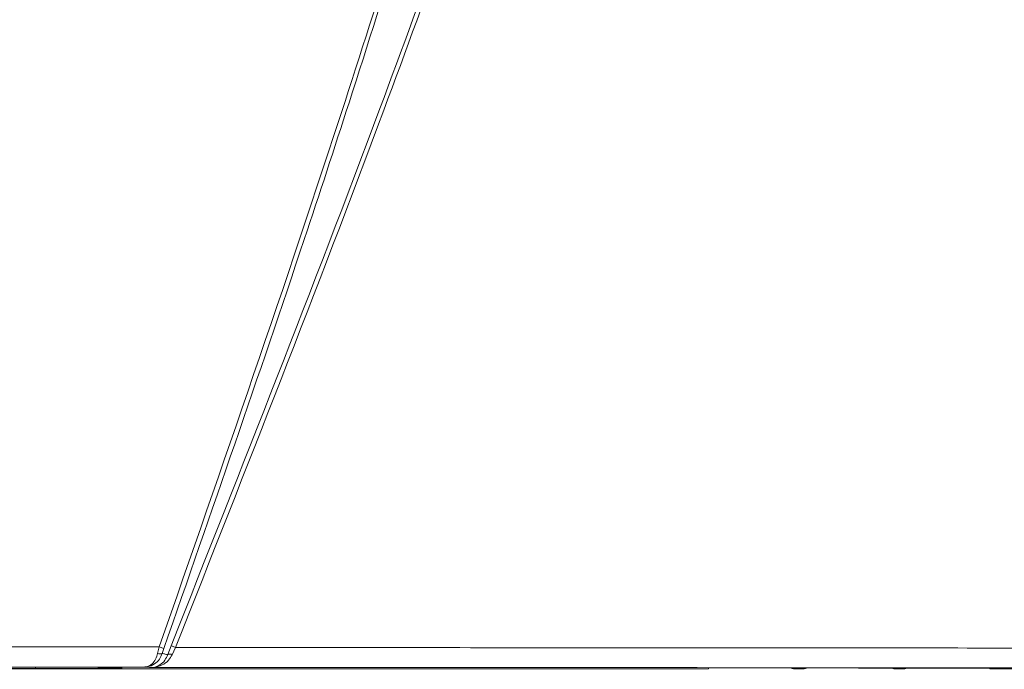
# Model space of a CAD drawing. Header units: millimetres. Extents: x 0 to 2100, y 0 to 1485.
# Tile 38 of 123: x 462 to 523, y 768 to 809. Entities that reach past the tile are written whole.
import ezdxf

# ---------------------------------------------------------------- set-up
doc = ezdxf.new("R2010")
doc.units = ezdxf.units.MM
doc.header["$LTSCALE"] = 5
doc.styles.add('SLDTEXTSTYLE1', font='TXT', dxfattribs={"width": 0.75})
doc.dimstyles.new('SLDDIMSTYLE0', dxfattribs={"dimtxt": 12.5, "dimasz": 15, "dimexe": 0, "dimexo": 0.0625, "dimgap": 3.125, "dimtad": 1, "dimdec": 0, "dimlfac": 0.8, "dimrnd": 1e-09, "dimzin": 12, "dimdsep": 46, "dimtxsty": 'SLDTEXTSTYLE1', "dimblk1": 'CLOSED', "dimblk2": 'CLOSED', "dimsah": 1, "dimcen": 0.09, "dimadec": 0, "dimazin": 3, "dimtfac": 1, "dimtofl": 0, "dimtmove": 0, "dimatfit": 3, "dimldrblk": 'CLOSED', "dimfxl": 0, "dimfrac": 2, "dimtolj": 1, "dimtzin": 12, "dimarcsym": 0})

# ---------------------------------------------------------------- blocks, each defined once
blk = doc.blocks.new('_CLOSED')
at = {"color": 0, "linetype": 'ByBlock', "lineweight": -2}
for p, q in [((-1, 0.166667), (0, 0)), ((-1, 0.166667), (-1, -0.166667)), ((0, 0), (-1, -0.166667)), ((0, 0), (-1, 0))]:
    blk.add_line(p, q, dxfattribs=at)
blk = doc.blocks.new('_D_4')
at = {"color": 7, "linetype": 'Continuous', "lineweight": 0}
for p, q in [((552.489, 1313.928), (643.411, 1313.928)), ((638.411, 1313.928), (638.411, 751.428)), ((486.864, 751.428), (643.411, 751.428))]:
    blk.add_line(p, q, dxfattribs=at)
at = {"color": 7, "linetype": 'Continuous', "lineweight": 0, "xscale": 15, "yscale": 15}
for p, rotation in [((638.411, 1313.928, -164.067), 90.0000000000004), ((638.411, 751.428, -164.067), 270.0000000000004)]:
    blk.add_blockref('_CLOSED', p, dxfattribs=dict(at, rotation=rotation))
at = {"color": 7, "linetype": 'Continuous', "lineweight": 0, "insert": (622.298, 1018.824), "char_height": 12.5, "attachment_point": 1, "rotation": 90, "style": 'SLDTEXTSTYLE1'}
blk.add_mtext('450', dxfattribs=at)

msp = doc.modelspace()

# ---------------------------------------------------------------- linework, layer by layer
at = {"color": 7, "linetype": 'Continuous', "lineweight": 15}
for p, q in [((314.022, 769.661), (470.194, 769.661)), ((470.092, 769.258), (470.194, 769.661)), ((470.476, 769.563), (470.194, 769.661)), ((470.476, 769.563), (470.374, 769.256)), ((470.72, 769.18), (470.931, 769.738)), ((471.207, 769.628), (470.998, 769.178)), ((469.291, 768.411), (313.981, 768.411)), ((365.62, 768.306), (504.357, 768.306)), ((374.989, 768.41), (462.489, 768.41)), ((462.489, 768.316), (374.989, 768.316)), ((504.36, 768.355), (504.357, 768.306)), ((509.652, 768.347), (509.654, 768.306)), ((509.654, 768.306), (510.323, 768.306)), ((510.323, 768.306), (510.325, 768.346)), ((515.902, 768.344), (515.904, 768.306)), ((515.904, 768.306), (516.573, 768.306)), ((516.573, 768.306), (516.575, 768.342)), ((521.87, 768.306), (521.868, 768.344)), ((521.87, 768.306), (543.964, 768.306))]:
    msp.add_line(p, q, dxfattribs=at)
at = {"color": 8, "linetype": 'Continuous', "lineweight": 15}
for p, q in [((467.798, 768.298), (326.232, 768.298)), ((462.489, 768.316), (462.489, 768.41)), ((510.325, 768.346), (510.349, 768.347)), ((516.575, 768.342), (516.599, 768.343))]:
    msp.add_line(p, q, dxfattribs=at)
at = {"color": 7, "linetype": 'Continuous', "lineweight": 15, "flags": 128}
msp.add_lwpolyline([(470.931, 769.738), (470.941, 769.734), (470.96, 769.727), (470.987, 769.716), (471.022, 769.702), (471.063, 769.686), (471.108, 769.668), (471.157, 769.648), (471.207, 769.628)], dxfattribs=at)
at = {"color": 7, "linetype": 'Continuous', "lineweight": 15}
for centre, radius, start, end in [((470.236, 769.57), 0.344, 245.38395, 293.72209), ((470.857, 768.895), 0.316, 63.52112, 115.58347), ((509.654, 768.606), 0.3, 239.88753, 270.00031), ((510.323, 768.606), 0.3, 269.99969, 299.78112), ((515.904, 768.606), 0.3, 241.2148, 270.0003), ((516.573, 768.606), 0.3, 269.9997, 298.39978)]:
    msp.add_arc(centre, radius, start, end, dxfattribs=at)
for centre, major_axis, start_param, end_param in [((462.489, 768.363), (5.395, 0), 0.474277, 1.570796), ((462.489, 768.363), (5.395, 0), 4.712389, 5.787586), ((470.436, 763.178), (594.194, 0), 1.505694, 1.513672), ((470.436, 763.178), (594.194, 0), 1.495138, 1.502534), ((470.436, 763.178), (594.194, 0), 1.48413, 1.491977)]:
    msp.add_ellipse(centre, major_axis=major_axis, ratio=0.008727, start_param=start_param, end_param=end_param, dxfattribs=at)
at = {"color": 8, "linetype": 'Continuous', "lineweight": 15}
msp.add_ellipse((462.489, 768.363), major_axis=(5.395, 0), ratio=0.008727, start_param=5.787586, end_param=6.757462, dxfattribs=at)
at = {"color": 7, "linetype": 'Continuous', "lineweight": 15}
for points, knots in [([(470.194, 769.661), (474.129, 780.941), (480.565, 799.388), (488.589, 825.304), (494.055, 845.689), (498.16, 864.705), (500.973, 882.287), (502.69, 900.014), (503.137, 917.785), (502.092, 935.341), (499.589, 952.566), (496.134, 969.474), (491.952, 986.237), (487.342, 1002.893), (482.706, 1019.097), (478.276, 1034.914), (474.229, 1050.394), (470.697, 1065.996), (467.851, 1081.933), (466.088, 1098.239), (465.483, 1114.838), (465.929, 1131.446), (467.531, 1149.882), (470.514, 1170.068), (474.9, 1191.95), (480.136, 1213.664), (485.92, 1235.243), (489.947, 1249.582), (491.959, 1256.747)], [0, 0, 0, 0, 0.071885, 0.117566, 0.163238, 0.198848, 0.234595, 0.270327, 0.305954, 0.341464, 0.376023, 0.410615, 0.445278, 0.479972, 0.514617, 0.546709, 0.578818, 0.610898, 0.642952, 0.676192, 0.709505, 0.74284, 0.776109, 0.820816, 0.865559, 0.910369, 0.95521, 1, 1, 1, 1]), ([(492.248, 1256.667), (490.233, 1249.504), (486.201, 1235.171), (480.391, 1213.606), (475.125, 1191.906), (470.707, 1170.038), (467.74, 1150.097), (466.138, 1132.145), (465.627, 1116.26), (466.083, 1100.376), (467.653, 1084.298), (470.4, 1068.108), (474.014, 1051.802), (478.212, 1035.63), (482.768, 1019.358), (487.469, 1002.924), (492.08, 986.263), (496.264, 969.496), (499.722, 952.585), (502.229, 935.353), (503.28, 917.789), (502.842, 900.007), (501.137, 882.268), (498.337, 864.674), (494.249, 845.643), (488.81, 825.241), (483.455, 807.876), (477.36, 789.309), (473.426, 778.027), (470.476, 769.563)], [0, 0, 0, 0, 0.044775, 0.089602, 0.134398, 0.179125, 0.223816, 0.255646, 0.287534, 0.319402, 0.351205, 0.384665, 0.418158, 0.451686, 0.485194, 0.519847, 0.554549, 0.589219, 0.62382, 0.658387, 0.693918, 0.729565, 0.765317, 0.801085, 0.836716, 0.882405, 0.928102, 0.946055, 1, 1, 1, 1]), ([(470.931, 769.738), (475.334, 780.841), (482.65, 799.285), (492.016, 825.398), (498.481, 846.041), (503.35, 865.009), (506.757, 882.214), (509.049, 899.607), (510.037, 917.086), (509.466, 934.707), (507.28, 952.33), (503.939, 969.937), (499.729, 987.385), (494.976, 1004.734), (489.978, 1022.036), (485.067, 1039.351), (480.171, 1057.789), (476.159, 1077.585), (473.58, 1098.77), (472.447, 1120.134), (472.709, 1141.544), (474.258, 1162.863), (477.243, 1185.173), (481.558, 1208.43), (486.778, 1232.707), (490.565, 1248.825), (492.458, 1256.883)], [0, 0, 0, 0, 0.0718049, 0.1192899, 0.1667643, 0.2018, 0.2369822, 0.2721462, 0.3071958, 0.3421199, 0.3779878, 0.4138518, 0.449812, 0.4858759, 0.5219929, 0.5580869, 0.5940886, 0.6366644, 0.679407, 0.7222787, 0.7652003, 0.8080581, 0.850711, 0.9004612, 0.9502305, 1, 1, 1, 1]), ([(492.749, 1256.814), (490.853, 1248.758), (487.06, 1232.647), (481.792, 1208.386), (477.704, 1186.316), (474.827, 1166.452), (473.009, 1148.843), (472.061, 1131.163), (472.139, 1113.481), (473.472, 1095.121), (476.368, 1076.196), (480.465, 1057.379), (485.192, 1039.345), (490.127, 1021.999), (495.13, 1004.662), (499.891, 987.279), (504.104, 969.796), (507.444, 952.154), (509.619, 934.517), (510.179, 916.906), (509.19, 899.461), (506.906, 882.101), (503.515, 864.928), (498.67, 845.973), (492.233, 825.327), (482.904, 799.192), (475.602, 780.736), (471.207, 769.628)], [0, 0, 0, 0, 0.04974, 0.09948, 0.1492, 0.1846, 0.220087, 0.25556, 0.290961, 0.326287, 0.366095, 0.405918, 0.441977, 0.478129, 0.514304, 0.550426, 0.586443, 0.622363, 0.658287, 0.693133, 0.728104, 0.763187, 0.798289, 0.833246, 0.880722, 0.928209, 1, 1, 1, 1]), ([(471.207, 769.628), (478.197, 769.623), (492.898, 769.611), (513.745, 769.597), (533.736, 769.586), (545.99, 769.581), (552.12, 769.578)], [0, 0, 0, 0, 0.258322, 0.54334, 0.771558, 1, 1, 1, 1]), ([(469.291, 768.411), (469.292, 768.411), (469.297, 768.411), (469.311, 768.412), (469.352, 768.414), (469.39, 768.42), (469.532, 768.454), (469.733, 768.566), (469.97, 768.87), (470.054, 769.136), (470.092, 769.258)], [0, 0, 0, 0, 0.004563, 0.014687, 0.043182, 0.128349, 0.132369, 0.481357, 0.761607, 1, 1, 1, 1]), ([(470.374, 769.256), (470.322, 769.134), (470.209, 768.868), (469.888, 768.565), (469.616, 768.453), (469.425, 768.42), (469.373, 768.414), (469.318, 768.412), (469.299, 768.411), (469.293, 768.411), (469.291, 768.411)], [0, 0, 0, 0, 0.238393, 0.518646, 0.867797, 0.871652, 0.956816, 0.985312, 0.995437, 1, 1, 1, 1]), ([(469.707, 768.379), (469.709, 768.379), (469.739, 768.379), (469.919, 768.39), (470.209, 768.493), (470.537, 768.776), (470.664, 769.056), (470.72, 769.18)], [0, 0, 0, 0, 0.004464, 0.077734, 0.467811, 0.765881, 1, 1, 1, 1]), ([(470.998, 769.178), (470.926, 769.054), (470.764, 768.774), (470.347, 768.492), (469.977, 768.39), (469.748, 768.379), (469.71, 768.379), (469.707, 768.379)], [0, 0, 0, 0, 0.234113, 0.532189, 0.922267, 0.995536, 1, 1, 1, 1]), ([(470.374, 769.256), (470.438, 769.242), (470.554, 769.216), (470.669, 769.191), (470.72, 769.18)], [0, 0, 0, 0, 0.548443, 1, 1, 1, 1]), ([(467.229, 768.384), (467.344, 768.382), (467.624, 768.378), (467.776, 768.372), (467.795, 768.37), (467.799, 768.37)], [0, 0, 0, 0, 0.346202, 0.839769, 1, 1, 1, 1]), ([(469.707, 768.379), (469.686, 768.38), (469.585, 768.388), (469.446, 768.399), (469.328, 768.408), (469.291, 768.411)], [0, 0, 0, 0, 0.153705, 0.734943, 1, 1, 1, 1]), ([(552.092, 768.33), (551.27, 768.331), (544.728, 768.338), (532.436, 768.351), (513.268, 768.366), (492.352, 768.377), (477.182, 768.378), (469.707, 768.379)], [0, 0, 0, 0, 0.030121, 0.239728, 0.449335, 0.728679, 1, 1, 1, 1]), ([(509.427, 768.351), (509.382, 768.352), (509.283, 768.352), (509.159, 768.353), (509.092, 768.353)], [0, 0, 0, 0, 0.450355, 1, 1, 1, 1]), ([(509.427, 768.351), (509.477, 768.351), (509.564, 768.35), (509.621, 768.349), (509.625, 768.349), (509.627, 768.349)], [0, 0, 0, 0, 0.498755, 0.851606, 1, 1, 1, 1]), ([(510.349, 768.348), (510.349, 768.348), (510.347, 768.348), (510.357, 768.348), (510.376, 768.348), (510.388, 768.349)], [0, 0, 0, 0, 0.01786, 0.359598, 1, 1, 1, 1]), ([(510.965, 768.352), (510.907, 768.352), (510.781, 768.352), (510.602, 768.351), (510.458, 768.35), (510.408, 768.349), (510.388, 768.349)], [0, 0, 0, 0, 0.241614, 0.522145, 0.802769, 1, 1, 1, 1]), ([(515.681, 768.348), (515.637, 768.348), (515.539, 768.349), (515.416, 768.349), (515.348, 768.349)], [0, 0, 0, 0, 0.450187, 1, 1, 1, 1]), ([(515.681, 768.348), (515.732, 768.347), (515.816, 768.346), (515.871, 768.345), (515.876, 768.345), (515.877, 768.345)], [0, 0, 0, 0, 0.505723, 0.849895, 1, 1, 1, 1]), ([(516.599, 768.344), (516.599, 768.344), (516.597, 768.344), (516.607, 768.344), (516.625, 768.344), (516.638, 768.345)], [0, 0, 0, 0, 0.017866, 0.359612, 1, 1, 1, 1]), ([(517.221, 768.348), (517.161, 768.348), (517.033, 768.348), (516.852, 768.347), (516.708, 768.346), (516.658, 768.345), (516.638, 768.345)], [0, 0, 0, 0, 0.248185, 0.526278, 0.804473, 1, 1, 1, 1])]:
    msp.add_open_spline(points, degree=3, knots=knots, dxfattribs=at)
at = {"color": 8, "linetype": 'Continuous', "lineweight": 15}
for points, knots in [([(509.652, 768.347), (509.651, 768.348), (509.646, 768.349), (509.588, 768.35), (509.505, 768.351), (509.437, 768.351), (509.427, 768.351)], [0, 0, 0, 0, 0.175184, 0.553222, 0.931549, 1, 1, 1, 1]), ([(510.388, 768.349), (510.377, 768.348), (510.332, 768.348), (510.328, 768.347), (510.325, 768.346)], [0, 0, 0, 0, 0.229623, 1, 1, 1, 1]), ([(515.902, 768.344), (515.901, 768.344), (515.897, 768.345), (515.841, 768.346), (515.759, 768.347), (515.692, 768.348), (515.681, 768.348)], [0, 0, 0, 0, 0.165253, 0.54775, 0.930532, 1, 1, 1, 1]), ([(516.638, 768.345), (516.627, 768.344), (516.582, 768.344), (516.578, 768.343), (516.575, 768.342)], [0, 0, 0, 0, 0.229629, 1, 1, 1, 1])]:
    msp.add_open_spline(points, degree=3, knots=knots, dxfattribs=at)

# ---------------------------------------------------------------- dimensions: what is measured, and where the dimension line sits
at = {"color": 7, "linetype": 'Continuous', "lineweight": 0}
dim = msp.add_linear_dim(base=(638.411, 751.428), p1=(547.489, 1313.928), p2=(481.864, 751.428), angle=90, dimstyle='SLDDIMSTYLE0', dxfattribs=at)
dim.commit()
dim.dimension.update_dxf_attribs({"geometry": '_D_4', "text_midpoint": (638.411, 1032.678), "dimtype": 160})

doc.saveas('drawing.dxf')
